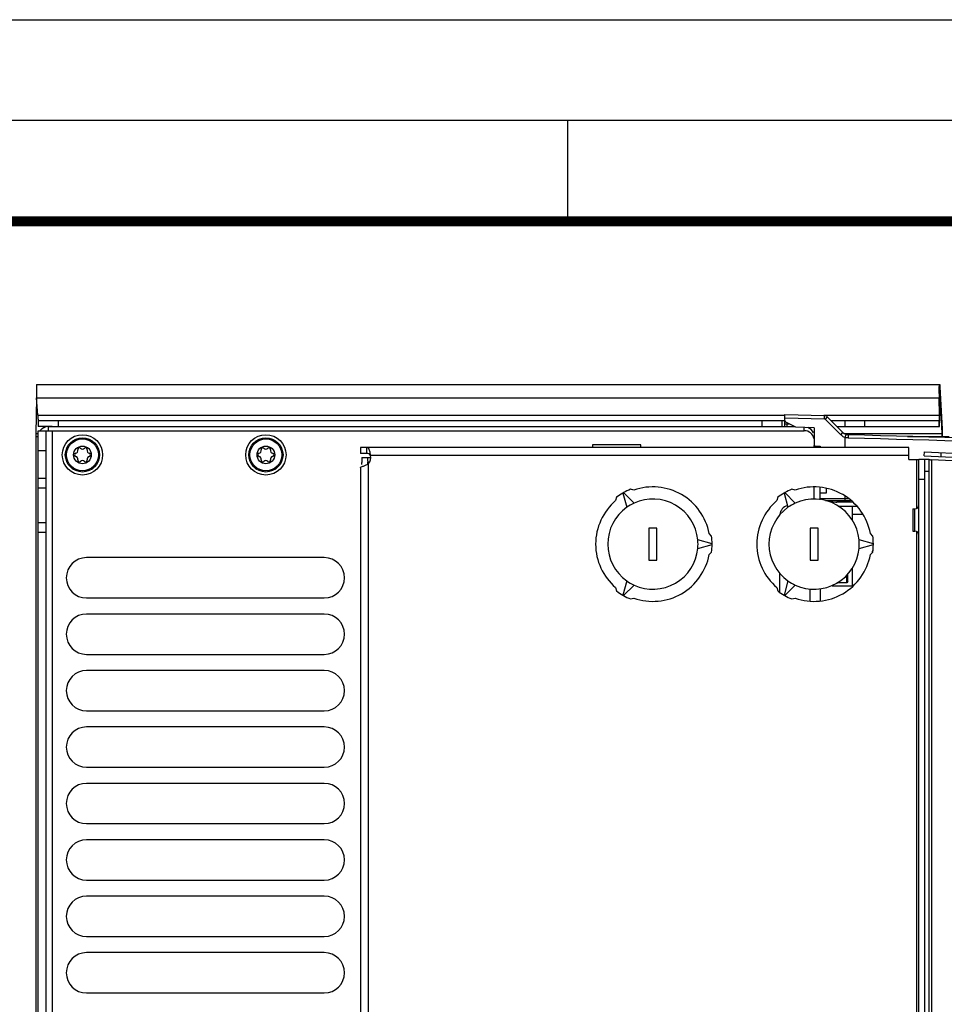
# Model space of a CAD drawing. Header units: millimetres. Extents: x 0 to 594, y 0 to 420.
# Tile 13 of 40: x 225 to 271, y 371 to 420. Entities that reach past the tile are written whole.
import ezdxf

# ---------------------------------------------------------------- set-up
doc = ezdxf.new("R2010")
doc.units = ezdxf.units.MM
doc.header["$LTSCALE"] = 32.67
doc.layers.get('0').update_dxf_attribs({"linetype": 'CONTINUOUS'})
doc.layers.add('02___PRT_ALL_AXES', color=7, linetype='CONTINUOUS')
doc.layers.add('ROUNDS', color=7, linetype='CONTINUOUS')

msp = doc.modelspace()

# ---------------------------------------------------------------- linework, layer by layer
at = {"color": 7, "linetype": 'CONTINUOUS'}
for p, q in [((0, 420), (594, 420)), ((252, 410), (252, 415)), ((225.6354, 401.9052), (270.4369, 401.9052)), ((270.4512, 401.7882), (270.562, 399.695)), ((225.6951, 400.3736), (225.6405, 401.2342)), ((270.43, 400.3736), (270.4161, 401.2342)), ((262.7577, 399.8052), (262.7577, 400.4052)), ((262.7577, 400.4052), (264.7317, 400.3535)), ((264.8679, 400.295), (265.6449, 399.518)), ((226.2127, 399.8052), (263.2577, 399.8052)), ((263.3105, 399.7788), (262.813, 400.0276)), ((264.2127, 399.7552), (263.3105, 399.7788)), ((264.2127, 399.7552), (264.2127, 398.8942)), ((270.4216, 399.8052), (270.4216, 400.1052)), ((225.7127, 326.2052), (225.7127, 399.6052)), ((225.7127, 399.6052), (263.7228, 399.6052)), ((226.1127, 326.2052), (226.1127, 399.6052)), ((265.7578, 398.7764), (265.7578, 399.2678)), ((242.0031, 398.7764), (242.0031, 398.4764)), ((253.2127, 398.9052), (253.2127, 398.7764)), ((255.6127, 398.9052), (253.2127, 398.9052)), ((255.6127, 398.7764), (255.6127, 398.9052)), ((264.2228, 398.7764), (264.2228, 398.8641)), ((264.2614, 398.8442), (264.5127, 398.8376)), ((264.5127, 398.8376), (264.5127, 398.7764)), ((226.1127, 396.7552), (225.7127, 396.7552)), ((264.2128, 396.2164), (264.2128, 396.7962)), ((264.5128, 396.1793), (264.5128, 396.7871)), ((265.7578, 396.2449), (265.7578, 396.3389)), ((264.988, 396.0894), (265.2894, 396.0577)), ((266.1177, 396.0552), (265.3401, 396.0552)), ((265.4063, 395.8552), (266.324, 395.8552)), ((266.1128, 395.1476), (266.1128, 395.8552)), ((266.1128, 395.4552), (266.6122, 395.4552)), ((225.7127, 395.0552), (226.1127, 395.0552)), ((239.9127, 393.3052), (228.1127, 393.3052)), ((262.5128, 391.5795), (262.5128, 392.5206)), ((265.8328, 392.0552), (265.8328, 392.4506)), ((265.8928, 392.1152), (265.8928, 392.5205)), ((266.1128, 391.9052), (266.1128, 392.8053)), ((265.1128, 391.9052), (266.1128, 391.9052)), ((265.8328, 392.0552), (265.3462, 392.0552)), ((265.8928, 392.1152), (265.8328, 392.0552)), ((264.5128, 391.7736), (264.5128, 391.1658)), ((228.1127, 391.3052), (239.9127, 391.3052)), ((239.9127, 390.5052), (228.1127, 390.5052)), ((228.1127, 388.5052), (239.9127, 388.5052)), ((239.9127, 387.7052), (228.1127, 387.7052)), ((228.1127, 385.7052), (239.9127, 385.7052)), ((239.9127, 384.9052), (228.1127, 384.9052)), ((228.1127, 382.9052), (239.9127, 382.9052)), ((239.9127, 382.1052), (228.1127, 382.1052)), ((228.1127, 380.1052), (239.9127, 380.1052)), ((239.9127, 379.3052), (228.1127, 379.3052)), ((228.1127, 377.3052), (239.9127, 377.3052)), ((239.9127, 376.5052), (228.1127, 376.5052)), ((228.1127, 374.5052), (239.9127, 374.5052)), ((239.9127, 373.7052), (228.1127, 373.7052)), ((228.1127, 371.7052), (239.9127, 371.7052))]:
    msp.add_line(p, q, dxfattribs=at)
at = {"color": 2, "linetype": 'CONTINUOUS'}
msp.add_line((589, 415), (15, 415), dxfattribs=at)
at = {"color": 9, "linetype": 'CONTINUOUS'}
for p, q in [((270.4427, 401.5584), (270.4512, 401.7882)), ((225.6405, 401.2342), (270.4161, 401.2342)), ((225.6951, 400.3736), (262.7577, 400.3736)), ((262.7577, 400.2452), (264.7275, 400.1936)), ((264.6917, 400.3736), (270.43, 400.3736)), ((264.7275, 400.1936), (264.7317, 400.3535)), ((264.8679, 400.295), (264.7548, 400.1819)), ((264.7548, 400.1819), (265.5317, 399.4049)), ((226.2127, 399.8052), (226.2127, 399.6052)), ((262.7577, 399.9527), (262.8551, 399.9527)), ((262.8551, 399.9527), (262.8551, 399.8052)), ((262.8551, 399.9527), (262.9687, 399.9497)), ((263.7127, 399.6052), (263.7127, 399.7599)), ((225.5978, 399.4652), (225.7127, 399.4652)), ((225.601, 399.3119), (225.7127, 399.3119)), ((226.4127, 399.6052), (226.4127, 326.2052)), ((265.5317, 399.4049), (265.6449, 399.518)), ((265.7124, 399.4652), (270.5534, 399.4652)), ((268.841, 399.3119), (270.5566, 399.3119)), ((226.1127, 398.6052), (225.7127, 398.6052)), ((268.9128, 398.3764), (242.2027, 398.3764)), ((242.1107, 327.7793), (242.1107, 397.9736)), ((269.3128, 395.7532), (269.3128, 398.1764)), ((270.0346, 398.1617), (270.0346, 327.5911)), ((225.7127, 397.2552), (226.1127, 397.2552)), ((264.5128, 396.2411), (265.9206, 396.2449)), ((264.7728, 396.1435), (266.0237, 396.1464)), ((226.1127, 394.5552), (225.7127, 394.5552)), ((269.3128, 331.1532), (269.3128, 394.5997)), ((264.0128, 391.1506), (264.0128, 391.7581))]:
    msp.add_line(p, q, dxfattribs=at)
at = {"color": 3, "linetype": 'CONTINUOUS'}
for p, q in [((225.6264, 401.2344), (225.5978, 399.4652)), ((270.4425, 400.4762), (270.4286, 401.3368)), ((270.4427, 401.5584), (270.5534, 399.4652)), ((225.601, 399.3119), (225.601, 326.4985)), ((270.5566, 399.3119), (270.9122, 399.3119)), ((268.9128, 398.7764), (242.0031, 398.7764)), ((268.9128, 398.1764), (268.9128, 398.7764)), ((241.7107, 397.7848), (241.7107, 327.9681)), ((268.9128, 398.1764), (269.4128, 398.1764)), ((290.5856, 397.1209), (270.0346, 398.1617)), ((254.41, 396.2989), (254.3658, 396.1338)), ((254.7255, 396.5125), (254.9157, 395.8027)), ((255.2798, 396.0129), (254.7601, 396.5325)), ((255.2679, 396.6547), (255.1029, 396.6989)), ((262.41, 396.2989), (262.3658, 396.1338)), ((262.7255, 396.5125), (262.9157, 395.8027)), ((263.2798, 396.0129), (262.7601, 396.5325)), ((263.2679, 396.6547), (263.1029, 396.6989)), ((256.0128, 394.7764), (256.0128, 393.1764)), ((256.4128, 394.7764), (256.0128, 394.7764)), ((256.4128, 393.1764), (256.4128, 394.7764)), ((259.1255, 394.3764), (259.0046, 394.4973)), ((264.0128, 394.7764), (264.0128, 393.1764)), ((264.4128, 394.7764), (264.0128, 394.7764)), ((264.4128, 393.1764), (264.4128, 394.7764)), ((267.1255, 394.3764), (267.0046, 394.4973)), ((259.1527, 393.9964), (258.4429, 394.1866)), ((258.4429, 393.7663), (259.1527, 393.9564)), ((267.1527, 393.9964), (266.4429, 394.1866)), ((266.4429, 393.7663), (267.1527, 393.9564)), ((259.0046, 393.4556), (259.1255, 393.5764)), ((267.0046, 393.4556), (267.1255, 393.5764)), ((256.0128, 393.1764), (256.4128, 393.1764)), ((264.0128, 393.1764), (264.4128, 393.1764)), ((254.9157, 392.1502), (254.7255, 391.4404)), ((254.7601, 391.4204), (255.2798, 391.94)), ((262.9157, 392.1502), (262.7255, 391.4404)), ((262.7601, 391.4204), (263.2798, 391.94)), ((254.3658, 391.8191), (254.41, 391.654)), ((262.3658, 391.8191), (262.41, 391.654)), ((255.1029, 391.254), (255.2679, 391.2982)), ((263.1029, 391.254), (263.2679, 391.2982))]:
    msp.add_line(p, q, dxfattribs=at)
at = {"color": 7, "linetype": 'CONTINUOUS', "const_width": 0.5}
msp.add_lwpolyline([(20, 410), (584, 410)], dxfattribs=at)
at = {"color": 9, "linetype": 'CONTINUOUS'}
for points in [[(264.7275, 400.1936), (264.7375, 400.192), (264.7468, 400.188), (264.7548, 400.1819)], [(254.7601, 396.5325), (254.7486, 396.5259), (254.737, 396.5192), (254.7255, 396.5125)], [(262.7601, 396.5325), (262.7486, 396.5259), (262.737, 396.5192), (262.7255, 396.5125)], [(259.1527, 393.9564), (259.1528, 393.9698), (259.1528, 393.9831), (259.1527, 393.9964)], [(267.1527, 393.9564), (267.1528, 393.9698), (267.1528, 393.9831), (267.1527, 393.9964)], [(254.7255, 391.4404), (254.737, 391.4337), (254.7486, 391.427), (254.7601, 391.4204)], [(262.7255, 391.4404), (262.737, 391.4337), (262.7486, 391.427), (262.7601, 391.4204)]]:
    msp.add_lwpolyline(points, dxfattribs=at)
at = {"color": 7, "linetype": 'CONTINUOUS'}
for centre, radius in [((227.9127, 398.4052), 1), ((227.9127, 398.4052), 0.85), ((227.9127, 398.4052), 0.79), ((237.0127, 398.4052), 1), ((237.0127, 398.4052), 0.85), ((237.0127, 398.4052), 0.79), ((227.9127, 398.4052), 0.44), ((237.0127, 398.4052), 0.44)]:
    msp.add_circle(centre, radius, dxfattribs=at)
for centre, radius, start, end in [((237.2836, 401.7227), 11.6535, 180.33177, 181.34647), ((235.5707, 401.673), 9.9399, 181.2925, 182.53038), ((281.1421, 401.4042), 10.7273, 179.76183, 180.908), ((264.7265, 400.1536), 0.2, 45.0004, 88.5), ((226.2127, 399.3052), 0.5, 90, 142.42826), ((226.4127, 399.2052), 0.7, 119.44073, 135), ((262.8577, 400.117), 0.1, 180, 243.43495), ((263.7127, 399.3052), 0.5, 22.5, 67.5), ((263.7228, 399.1052), 0.5, 11.50739, 90), ((265.9277, 399.8009), 0.4, 225, 268.49111), ((238.852, -628.0815), 1027.8389, 87.069163, 88.4911069), ((227.7547, 398.6789), 0.079, 43.63362, 196.36638), ((227.9127, 398.8295), 0.1393, 223.63362, 316.36638), ((228.0707, 398.6789), 0.079, 343.63362, 136.36638), ((236.8547, 398.6789), 0.079, 43.63362, 196.36638), ((237.0127, 398.8295), 0.1393, 223.63362, 316.36638), ((237.1707, 398.6789), 0.079, 343.63362, 136.36638), ((264.2627, 398.8942), 0.05, 180, 270.08394), ((227.5967, 398.4052), 0.079, 103.63362, 256.36638), ((227.5453, 398.6174), 0.1393, 283.63362, 16.36638), ((227.5453, 398.1931), 0.1393, 343.63362, 76.36638), ((228.2802, 398.6174), 0.1393, 163.63362, 256.36638), ((228.2802, 398.1931), 0.1393, 103.63362, 196.36638), ((228.2287, 398.4052), 0.079, 283.63362, 76.36638), ((236.6967, 398.4052), 0.079, 103.63362, 256.36638), ((236.6453, 398.6174), 0.1393, 283.63362, 16.36638), ((236.6453, 398.1931), 0.1393, 343.63362, 76.36638), ((237.3802, 398.6174), 0.1393, 163.63362, 256.36638), ((237.3802, 398.1931), 0.1393, 103.63362, 196.36638), ((237.3287, 398.4052), 0.079, 283.63362, 76.36638), ((227.7547, 398.1315), 0.079, 163.63362, 316.36638), ((227.9127, 397.9809), 0.1393, 43.63362, 136.36638), ((228.0707, 398.1315), 0.079, 223.63362, 16.36638), ((236.8547, 398.1315), 0.079, 163.63362, 316.36638), ((237.0127, 397.9809), 0.1393, 43.63362, 136.36638), ((237.1707, 398.1315), 0.079, 223.63362, 16.36638), ((264.0928, 396.7352), 0.12, 0, 31.04612), ((263.0128, 395.4052), 0.5, 104.1358, 175.28042), ((269.8125, 392.9052), 2.8, 164.77748, 166.64258), ((228.1127, 392.3052), 1, 90, 270), ((239.9127, 392.3052), 1, 270, 90), ((228.1127, 389.5052), 1, 90, 270), ((239.9127, 389.5052), 1, 270, 90), ((228.1127, 386.7052), 1, 90, 270), ((239.9127, 386.7052), 1, 270, 90), ((228.1127, 383.9052), 1, 90, 270), ((239.9127, 383.9052), 1, 270, 90), ((228.1127, 381.1052), 1, 90, 270), ((239.9127, 381.1052), 1, 270, 90), ((228.1127, 378.3052), 1, 90, 270), ((239.9127, 378.3052), 1, 270, 90), ((228.1127, 375.5052), 1, 90, 270), ((239.9127, 375.5052), 1, 270, 90), ((228.1127, 372.7052), 1, 90, 270), ((239.9127, 372.7052), 1, 270, 90)]:
    msp.add_arc(centre, radius, start, end, dxfattribs=at)
at = {"color": 3, "linetype": 'CONTINUOUS'}
for centre, radius, start, end in [((260.2361, 400.2994), 10.2077, 358.90787, 359.93339), ((259.783, 400.307), 10.6608, 359.89503, 0.90939), ((240.8384, 398.2624), 1.3683, 9.09163, 11.42231), ((240.4952, 398.2077), 1.7159, 5.64378, 9.08269), ((256.2128, 393.9764), 2.84, 10.56728, 109.43272), ((264.2128, 393.9764), 2.84, 10.56728, 109.43272), ((256.2128, 393.9764), 2.94, 120.38977, 127.8196), ((256.2128, 393.9764), 2.94, 112.1804, 119.61023), ((264.2128, 393.9764), 2.94, 120.38977, 127.8196), ((264.2128, 393.9764), 2.94, 112.1804, 119.61023), ((256.2128, 393.9764), 2.84, 130.56728, 229.43272), ((256.2128, 393.9764), 2.24, 125.38438, 234.61562), ((256.2128, 393.9764), 2.24, 5.38438, 114.61562), ((264.2128, 393.9764), 2.84, 130.56728, 229.43272), ((264.2128, 393.9764), 2.24, 125.38438, 234.61562), ((264.2128, 393.9764), 2.24, 5.38438, 114.61562), ((256.2128, 393.9764), 2.94, 0.38977, 7.8196), ((264.2128, 393.9764), 2.94, 0.38977, 7.8196), ((256.2128, 393.9764), 2.94, 352.1804, 359.61023), ((264.2128, 393.9764), 2.94, 352.1804, 359.61023), ((256.2128, 393.9764), 2.84, 250.56728, 349.43272), ((256.2128, 393.9764), 2.24, 245.38438, 354.61562), ((264.2128, 393.9764), 2.84, 250.56728, 349.43272), ((264.2128, 393.9764), 2.24, 245.38438, 354.61562), ((256.2128, 393.9764), 2.94, 232.1804, 239.61023), ((256.2128, 393.9764), 2.94, 240.38977, 247.8196), ((264.2128, 393.9764), 2.94, 232.1804, 239.61023), ((264.2128, 393.9764), 2.94, 240.38977, 247.8196)]:
    msp.add_arc(centre, radius, start, end, dxfattribs=at)
at = {"color": 9, "linetype": 'CONTINUOUS'}
for centre, radius, start, end in [((265.9268, 399.7994), 0.5583, 234.00813, 243.30685), ((265.9127, 399.7718), 0.5272, 243.3231, 252.91622), ((265.9294, 399.8064), 0.5652, 252.32995, 257.72779), ((238.8517, -628.1209), 1027.7184, 87.0691037, 88.490993), ((256.216, 393.9709), 2.2464, 114.63098, 125.36902), ((264.216, 393.9709), 2.2464, 114.63098, 125.36902), ((256.2064, 393.9764), 2.2464, 354.63098, 5.36902), ((264.2064, 393.9764), 2.2464, 354.63098, 5.36902), ((256.216, 393.982), 2.2464, 234.63098, 245.36902), ((264.216, 393.982), 2.2464, 234.63098, 245.36902)]:
    msp.add_arc(centre, radius, start, end, dxfattribs=at)
at = {"color": 7, "linetype": 'CONTINUOUS'}
msp.add_ellipse((265.3418, 396.0728), major_axis=(0.1, 0.0003), ratio=0.1763253, start_param=-2.1230265, end_param=-1.5888097, dxfattribs=at)
for points, knots in [([(225.6354, 401.9052), (225.6296, 401.9052), (225.6383, 401.8694), (225.6274, 401.8331), (225.6317, 401.7486), (225.6301, 401.6897), (225.6303, 401.6552)], [0, 0, 0, 0, 0.0687013, 0.2684659, 0.5862056, 1, 1, 1, 1]), ([(270.4148, 401.4488), (270.4151, 401.508), (270.4164, 401.616), (270.42, 401.7441), (270.4248, 401.8242), (270.4276, 401.8679), (270.4321, 401.8883), (270.4338, 401.9052), (270.4369, 401.9052)], [0, 0, 0, 0, 0.3877942, 0.7099177, 0.8323559, 0.9230129, 0.9792878, 1, 1, 1, 1]), ([(270.4369, 401.9052), (270.4473, 401.9052), (270.4397, 401.8431), (270.4497, 401.8172), (270.4512, 401.7882)], [0, 0, 0, 0, 0.2638828, 1, 1, 1, 1]), ([(225.6951, 400.3736), (225.6996, 400.3222), (225.7036, 400.256), (225.707, 400.1898), (225.7078, 400.1751)], [0, 0, 0, 0, 0.7776852, 1, 1, 1, 1]), ([(225.7078, 400.1751), (225.7087, 400.1579), (225.7166, 400.143), (225.7066, 400.1052), (225.7127, 400.1052)], [0, 0, 0, 0, 0.7370024, 1, 1, 1, 1]), ([(270.4216, 400.1052), (270.4293, 400.1052), (270.4207, 400.1506), (270.4329, 400.194), (270.4296, 400.2828), (270.4305, 400.3421), (270.43, 400.3736)], [0, 0, 0, 0, 0.0854275, 0.3188706, 0.6484739, 1, 1, 1, 1]), ([(270.5663, 399.5867), (270.5669, 399.5656), (270.5691, 399.474), (270.5699, 399.3824), (270.5699, 399.3119)], [0, 0, 0, 0, 0.2309497, 1, 1, 1, 1]), ([(265.7566, 396.1464), (265.7567, 396.1495), (265.7577, 396.1766), (265.7577, 396.2037), (265.7573, 396.2279)], [0, 0, 0, 0, 0.1107681, 1, 1, 1, 1])]:
    msp.add_open_spline(points, degree=3, knots=knots, dxfattribs=at)
at = {"color": 3, "linetype": 'CONTINUOUS'}
for points, knots in [([(270.4286, 401.3368), (270.4282, 401.3625), (270.4283, 401.448), (270.4266, 401.534), (270.4339, 401.5933)], [0, 0, 0, 0, 0.3007625, 1, 1, 1, 1]), ([(270.4339, 401.5933), (270.4343, 401.5963), (270.4351, 401.5993), (270.4358, 401.6052), (270.4369, 401.6052)], [0, 0, 0, 0, 0.7280463, 1, 1, 1, 1]), ([(270.4369, 401.6052), (270.4411, 401.6053), (270.438, 401.5803), (270.442, 401.57), (270.4427, 401.5584)], [0, 0, 0, 0, 0.2657796, 1, 1, 1, 1]), ([(270.4216, 399.8052), (270.425, 399.8052), (270.4265, 399.8236), (270.429, 399.8326), (270.43, 399.8417)], [0, 0, 0, 0, 0.2693892, 1, 1, 1, 1]), ([(270.43, 399.8417), (270.4316, 399.8566), (270.4384, 399.9442), (270.4406, 400.032), (270.442, 400.1048)], [0, 0, 0, 0, 0.1704053, 1, 1, 1, 1]), ([(225.5978, 399.4652), (225.5983, 399.4547), (225.6004, 399.4036), (225.601, 399.3525), (225.601, 399.3119)], [0, 0, 0, 0, 0.205398, 1, 1, 1, 1]), ([(270.5534, 399.4652), (270.554, 399.4547), (270.556, 399.4036), (270.5566, 399.3525), (270.5566, 399.3119)], [0, 0, 0, 0, 0.205398, 1, 1, 1, 1]), ([(242.1796, 398.5333), (242.1668, 398.5964), (242.1496, 398.7076), (242.0455, 398.7764), (242.0031, 398.7764)], [0, 0, 0, 0, 0.6027598, 1, 1, 1, 1]), ([(241.7107, 397.7848), (241.7107, 397.7878), (241.7193, 397.7945), (241.7267, 397.7985), (241.7323, 397.8012)], [0, 0, 0, 0, 0.3251882, 1, 1, 1, 1]), ([(241.7323, 397.8012), (241.7376, 397.8038), (241.7663, 397.8166), (241.7956, 397.8276), (241.8193, 397.8369)], [0, 0, 0, 0, 0.1875322, 1, 1, 1, 1]), ([(269.9128, 398.1741), (269.9128, 398.1711), (269.9298, 398.1712), (269.9623, 398.1636), (270.0051, 398.1634), (270.0346, 398.1617)], [0, 0, 0, 0, 0.0735811, 0.2766095, 1, 1, 1, 1])]:
    msp.add_open_spline(points, degree=3, knots=knots, dxfattribs=at)
at = {"color": 7, "linetype": 'CONTINUOUS'}
for points in [[(270.562, 399.695), (270.5639, 399.6589), (270.5652, 399.6228), (270.5663, 399.5867)], [(242.1216, 398.4584), (242.0847, 398.4737), (242.0431, 398.4764), (242.0031, 398.4764)], [(242.2027, 398.3764), (242.1884, 398.4121), (242.1571, 398.4437), (242.1216, 398.4584)]]:
    msp.add_open_spline(points, degree=3, dxfattribs=at)
at = {"color": 9, "linetype": 'CONTINUOUS'}
for points in [[(265.5987, 399.3477), (265.5749, 399.365), (265.5524, 399.3841), (265.5317, 399.4049)], [(265.9158, 399.2411), (265.88, 399.2422), (265.8442, 399.2464), (265.8093, 399.254)]]:
    msp.add_open_spline(points, degree=3, dxfattribs=at)
for points, knots in [([(265.7579, 399.2677), (265.7698, 399.3034), (265.793, 399.3552), (265.7944, 399.3973), (265.8092, 399.4188), (265.8053, 399.4201)], [0, 0, 0, 0, 0.7072407, 0.9235913, 1, 1, 1, 1]), ([(265.9158, 399.2411), (265.9168, 399.2788), (265.9241, 399.3353), (265.9135, 399.3759), (265.9213, 399.401), (265.9172, 399.401)], [0, 0, 0, 0, 0.7068682, 0.9234248, 1, 1, 1, 1])]:
    msp.add_open_spline(points, degree=3, knots=knots, dxfattribs=at)
at = {"color": 3, "linetype": 'CONTINUOUS'}
for points in [[(241.8193, 397.8369), (241.8647, 397.8546), (241.91, 397.8727), (241.9546, 397.8924)], [(241.9546, 397.8924), (242.0083, 397.9161), (242.0613, 397.9419), (242.1107, 397.9736)]]:
    msp.add_open_spline(points, degree=3, dxfattribs=at)
at = {"layer": '02___PRT_ALL_AXES', "color": 7, "linetype": 'CONTINUOUS'}
for p, q in [((241.7128, 398.7764), (241.7128, 398.4764)), ((242.0031, 398.4764), (241.7128, 398.4764)), ((241.7716, 398.2764), (242.2015, 398.2764)), ((269.1128, 395.7264), (269.1128, 394.6264))]:
    msp.add_line(p, q, dxfattribs=at)
at = {"layer": '02___PRT_ALL_AXES', "color": 3, "linetype": 'CONTINUOUS'}
msp.add_line((242.0031, 398.7764), (241.7128, 398.7764), dxfattribs=at)
at = {"layer": '02___PRT_ALL_AXES', "color": 7, "linetype": 'CONTINUOUS'}
msp.add_arc((237.5747, 398.2729), 4.4953, 357.61131, 0.0455, dxfattribs=at)
at = {"layer": '02___PRT_ALL_AXES', "color": 3, "linetype": 'CONTINUOUS'}
msp.add_arc((241.7128, 398.2764), 0.5, 322.72525, 11.53696, dxfattribs=at)
msp.add_open_spline([(241.7716, 398.2764), (241.7716, 398.2441), (241.7703, 398.1263), (241.7653, 398.0084), (241.7566, 397.9234)], degree=3, knots=[0, 0, 0, 0, 0.2749392, 1, 1, 1, 1], dxfattribs=at)
at = {"layer": '02___PRT_ALL_AXES', "color": 7, "linetype": 'CONTINUOUS'}
msp.add_open_spline([(242.0661, 398.0855), (242.0641, 398.0378), (242.0612, 397.99), (242.0568, 397.9424)], degree=3, dxfattribs=at)
at = {"layer": 'ROUNDS', "color": 7, "linetype": 'CONTINUOUS'}
for p, q in [((225.7127, 400.1052), (225.7127, 399.8052)), ((225.7127, 400.1052), (262.7577, 400.1052)), ((262.6173, 400.1052), (262.6173, 399.8052)), ((265.0577, 400.1052), (270.4216, 400.1052)), ((269.6783, 398.36), (269.6884, 398.5597)), ((269.6783, 398.36), (290.6831, 397.2959)), ((269.9128, 398.1741), (269.4128, 398.1764)), ((269.7128, 327.5788), (269.7128, 398.1741)), ((264.8128, 396.4977), (264.5128, 396.4977)), ((264.8128, 396.736), (264.8128, 396.4977)), ((269.1128, 395.7264), (269.2128, 395.7264)), ((269.1128, 394.6264), (269.2128, 394.6264))]:
    msp.add_line(p, q, dxfattribs=at)
at = {"layer": 'ROUNDS', "color": 3, "linetype": 'CONTINUOUS'}
for p, q in [((226.4037, 399.8052), (225.7127, 399.8052)), ((265.3577, 399.8052), (270.4216, 399.8052)), ((269.6884, 398.5597), (290.6932, 397.4957)), ((269.4128, 327.5764), (269.4128, 398.1764)), ((269.9128, 327.5788), (269.9128, 398.1741))]:
    msp.add_line(p, q, dxfattribs=at)
at = {"layer": 'ROUNDS', "color": 9, "linetype": 'CONTINUOUS'}
for p, q in [((226.7127, 400.1052), (226.7127, 399.8052)), ((261.6173, 400.1052), (261.6173, 399.8052)), ((265.7299, 400.1052), (265.7299, 399.8052)), ((266.7103, 400.1052), (266.7103, 399.8052)), ((270.5117, 398.3178), (270.5218, 398.5175)), ((269.9128, 397.5741), (269.7128, 397.5741)), ((269.7128, 397.1764), (269.4128, 397.1764)), ((269.2128, 394.6264), (269.2128, 395.7264))]:
    msp.add_line(p, q, dxfattribs=at)
at = {"layer": 'ROUNDS', "color": 7, "linetype": 'CONTINUOUS'}
for centre, start, end in [((269.2128, 395.9264), 270, 360), ((269.2128, 394.4264), 0, 90)]:
    msp.add_arc(centre, 0.2, start, end, dxfattribs=at)

doc.saveas('drawing.dxf')
